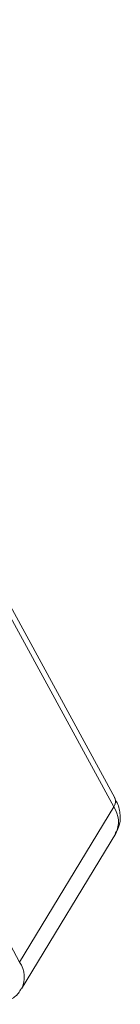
# Model space of a CAD drawing. Header units: millimetres. Extents: x -855 to 619, y 109 to 1142.
# Tile 74 of 74: x 506.62 to 511.62, y 916.48 to 965.14. Entities that reach past the tile are written whole.
import ezdxf

# ---------------------------------------------------------------- set-up
doc = ezdxf.new("R2010")
doc.units = ezdxf.units.MM

msp = doc.modelspace()

# ---------------------------------------------------------------- linework, layer by layer
at = {"color": 7, "linetype": 'Continuous', "lineweight": 15}
for p, q in [((511.345, 926.683), (490.308, 965.136)), ((490.254, 964.698), (511.291, 926.244)), ((506.623, 918.572), (485.585, 957.025)), ((511.291, 926.244), (506.623, 918.572)), ((506.723, 917.249), (511.392, 924.921))]:
    msp.add_line(p, q, dxfattribs=at)
for centre, radius, start, end in [((510.938, 926.51), 0.443, 323.0575, 22.9881), ((510.225, 925.498), 1.301, 333.6962, 34.9817), ((505.561, 917.827), 1.297, 332.9961, 35.0454)]:
    msp.add_arc(centre, radius, start, end, dxfattribs=at)
for points, knots in [([(511.357, 924.923), (511.424, 925.023), (511.604, 925.296), (511.632, 925.841), (511.532, 926.332), (511.379, 926.598), (511.332, 926.68)], [0, 0, 0, 0, 0.19338, 0.526032, 0.853729, 1, 1, 1, 1]), ([(505.137, 916.483), (505.304, 916.487), (505.654, 916.497), (506.145, 916.68), (506.531, 916.937), (506.652, 917.177), (506.689, 917.25)], [0, 0, 0, 0, 0.265588, 0.558647, 0.864004, 1, 1, 1, 1])]:
    msp.add_open_spline(points, degree=3, knots=knots, dxfattribs=at)

doc.saveas('drawing.dxf')
